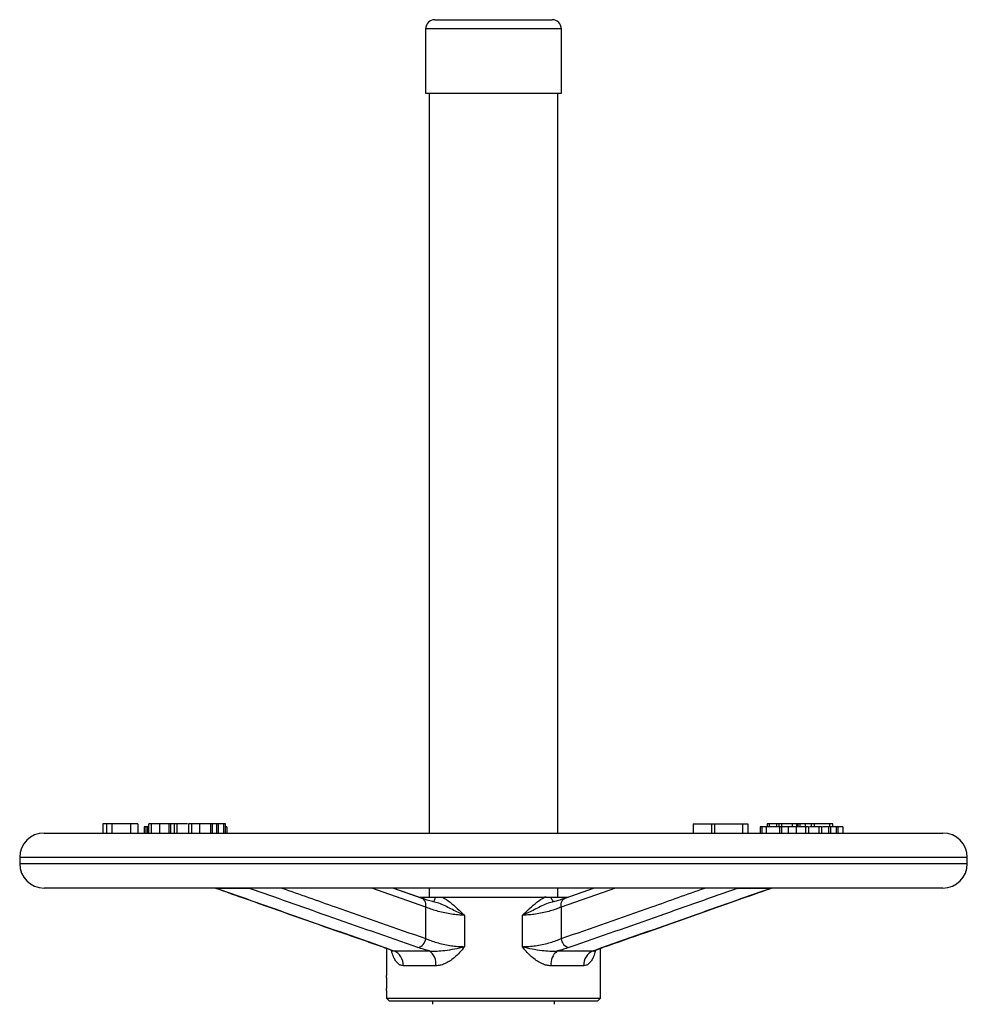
# Model space of a CAD drawing. Header units: millimetres. Extents: x 387 to 2639, y -861 to 1385.
# Tile 24 of 36: x 387 to 697, y 466 to 788. Entities that reach past the tile are written whole.
import ezdxf

# ---------------------------------------------------------------- set-up
doc = ezdxf.new("R2010")
doc.units = ezdxf.units.MM

msp = doc.modelspace()

# ---------------------------------------------------------------- linework, layer by layer
at = {"color": 7, "linetype": 'Continuous', "lineweight": 25}
for p, q in [((523.05, 788.45), (561.45, 788.45)), ((520.05, 785.45), (520.05, 764.45)), ((564.45, 764.45), (564.45, 785.45)), ((520.05, 764.45), (564.45, 764.45)), ((521.25, 764.45), (521.25, 522.45)), ((563.25, 522.45), (563.25, 764.45)), ((414.45, 525.45), (414.45, 522.45)), ((415.68, 525.45), (414.45, 525.45)), ((415.68, 525.45), (415.68, 522.45)), ((417.4, 525.45), (415.68, 525.45)), ((417.4, 525.45), (417.4, 522.45)), ((423.45, 525.45), (417.4, 525.45)), ((423.45, 525.45), (423.45, 522.45)), ((425.91, 525.45), (423.45, 525.45)), ((425.91, 525.45), (425.91, 522.45)), ((429.36, 525.45), (429.36, 522.45)), ((430.38, 522.45), (430.38, 525.45)), ((433.12, 522.45), (433.12, 525.45)), ((436.17, 525.45), (433.12, 525.45)), ((436.74, 525.45), (436.17, 525.45)), ((436.17, 522.45), (436.17, 525.45)), ((436.74, 522.45), (436.74, 525.45)), ((437.64, 525.45), (436.74, 525.45)), ((437.74, 525.45), (437.74, 522.45)), ((438.73, 522.45), (438.73, 525.45)), ((442.51, 525.45), (442.51, 522.45)), ((443.55, 522.45), (443.55, 525.45)), ((449.75, 525.45), (446.14, 525.45)), ((446.14, 522.45), (446.14, 525.45)), ((449.75, 522.45), (449.75, 525.45)), ((450.33, 525.45), (449.75, 525.45)), ((450.33, 522.45), (450.33, 525.45)), ((451.72, 525.45), (450.33, 525.45)), ((451.72, 522.45), (451.72, 525.45)), ((452.29, 525.45), (451.72, 525.45)), ((452.29, 522.45), (452.29, 525.45)), ((454.01, 525.45), (452.29, 525.45)), ((454.01, 522.45), (454.01, 525.45)), ((454.58, 525.45), (454.01, 525.45)), ((454.58, 522.45), (454.58, 525.45)), ((607.6, 525.45), (607.6, 522.45)), ((607.6, 525.45), (613.52, 525.45)), ((613.52, 525.45), (613.52, 522.45)), ((613.52, 525.45), (614.54, 525.45)), ((614.54, 525.45), (614.54, 522.45)), ((614.54, 525.45), (623.74, 525.45)), ((623.74, 525.45), (623.74, 522.45)), ((623.74, 525.45), (625.46, 525.45)), ((625.46, 525.45), (625.46, 522.45)), ((631.78, 525.45), (631.78, 524.45)), ((632.48, 525.45), (631.78, 525.45)), ((632.48, 525.45), (632.48, 524.45)), ((634.85, 525.45), (632.48, 525.45)), ((634.85, 525.45), (634.85, 524.45)), ((635.58, 525.45), (634.85, 525.45)), ((635.58, 525.45), (635.58, 524.45)), ((636.43, 525.45), (635.58, 525.45)), ((636.43, 525.45), (636.43, 524.45)), ((639.92, 525.45), (636.43, 525.45)), ((639.92, 525.45), (639.92, 524.45)), ((641.24, 525.45), (639.92, 525.45)), ((641.37, 525.45), (641.37, 524.45)), ((641.76, 525.45), (641.76, 524.45)), ((644.26, 525.45), (642.45, 525.45)), ((644.26, 525.45), (644.26, 524.45)), ((646.12, 525.45), (644.26, 525.45)), ((646.21, 525.45), (646.21, 524.45)), ((647.2, 525.45), (647.2, 524.45)), ((652.16, 525.45), (652.16, 524.45)), ((653.28, 524.45), (653.28, 525.45)), ((395.25, 522.45), (415.68, 522.45)), ((415.68, 522.45), (689.25, 522.45)), ((428, 524.45), (428, 522.45)), ((428.54, 524.45), (428, 524.45)), ((428.54, 524.45), (428.54, 522.45)), ((429.02, 524.45), (428.54, 524.45)), ((429.02, 524.45), (429.02, 522.45)), ((429.36, 524.45), (429.02, 524.45)), ((442.48, 522.45), (443.24, 522.45)), ((454.98, 524.45), (454.58, 524.45)), ((454.98, 524.45), (454.98, 522.45)), ((629.52, 524.45), (629.52, 522.45)), ((630.06, 524.45), (629.52, 524.45)), ((630.06, 524.45), (630.06, 522.45)), ((631.45, 524.45), (630.06, 524.45)), ((631.45, 524.45), (631.45, 522.45)), ((635.86, 524.45), (631.45, 524.45)), ((635.86, 524.45), (635.86, 522.45)), ((636.52, 524.45), (635.86, 524.45)), ((636.52, 524.45), (636.52, 522.45)), ((638.63, 524.45), (636.52, 524.45)), ((638.63, 524.45), (638.63, 522.45)), ((641.29, 524.45), (638.63, 524.45)), ((641.29, 524.45), (641.29, 522.45)), ((644.28, 524.45), (644.28, 522.45)), ((645.32, 524.45), (645.32, 522.45)), ((648.63, 524.45), (648.63, 522.45)), ((649.67, 522.45), (649.67, 524.45)), ((651.86, 524.45), (649.84, 524.45)), ((651.86, 524.45), (651.86, 522.45)), ((652.52, 524.45), (651.86, 524.45)), ((652.52, 524.45), (652.52, 522.45)), ((654.33, 524.45), (652.52, 524.45)), ((654.33, 524.45), (654.33, 522.45)), ((654.88, 524.45), (654.33, 524.45)), ((654.88, 524.45), (654.88, 522.45)), ((656.51, 524.45), (654.88, 524.45)), ((656.51, 524.45), (656.51, 522.45)), ((387.25, 514.45), (387.25, 512.45)), ((697.25, 512.45), (697.25, 514.45)), ((689.25, 504.45), (395.25, 504.45)), ((462.44, 504.36), (451.77, 504.36)), ((518.93, 501.07), (509.28, 504.45)), ((517.88, 501.45), (509.31, 504.45)), ((521.25, 504.45), (521.25, 501.45)), ((563.25, 501.45), (563.25, 504.45)), ((575.2, 504.45), (565.55, 501.08)), ((632.68, 504.36), (622.01, 504.36)), ((633.13, 504.44), (633.15, 504.45)), ((517.82, 501.45), (523.3, 501.45)), ((525.57, 501.45), (558.91, 501.45)), ((559.46, 501.45), (558.91, 501.45)), ((558.91, 501.45), (561.19, 501.45)), ((561.19, 501.45), (566.63, 501.45)), ((520.07, 487.93), (520.07, 498.24)), ((564.41, 498.24), (564.41, 487.93)), ((532.78, 495.61), (532.78, 485.3)), ((551.7, 485.3), (551.7, 495.61)), ((507.25, 484.77), (507.25, 475.92)), ((509.4, 483.86), (509.44, 483.87)), ((509.55, 483.91), (521.37, 483.91)), ((563.11, 483.91), (574.94, 483.91)), ((575.05, 483.87), (575.08, 483.86)), ((577.25, 468.45), (577.25, 484.78)), ((523.41, 479.06), (512.75, 479.06)), ((571.75, 479.06), (561.08, 479.06)), ((507.25, 470.95), (507.25, 468.45)), ((507.25, 468.45), (508.25, 467.45)), ((507.25, 468.45), (517.5, 468.45)), ((518.2, 467.45), (508.25, 467.45)), ((517.5, 468.45), (577.25, 468.45)), ((576.25, 467.45), (518.2, 467.45)), ((522.25, 467.45), (522.25, 466.45)), ((562.25, 466.45), (562.25, 467.45)), ((576.25, 467.45), (577.25, 468.45))]:
    msp.add_line(p, q, dxfattribs=at)
at = {"color": 8, "linetype": 'Continuous', "lineweight": 25}
for p, q in [((537.53, 785.45), (520.05, 785.45)), ((564.45, 785.45), (537.53, 785.45)), ((642.45, 525.45), (642.45, 524.45)), ((432.62, 514.45), (387.25, 514.45)), ((387.25, 512.45), (697.25, 512.45)), ((697.25, 514.45), (432.62, 514.45)), ((520.07, 498.24), (502.4, 504.45)), ((582.12, 504.45), (564.41, 498.24)), ((509.44, 483.87), (509.55, 483.91)), ((574.94, 483.91), (575.05, 483.87))]:
    msp.add_line(p, q, dxfattribs=at)
at = {"color": 8, "linetype": 'Continuous', "lineweight": 25, "flags": 128}
for points in [[(451.33, 504.44), (451.38, 504.43), (451.77, 504.36)], [(462.44, 504.36), (462.86, 504.43), (462.95, 504.45)], [(621.5, 504.45), (621.59, 504.43), (622.01, 504.36)], [(520.07, 498.24), (520.13, 498.82), (520.1, 499.38), (519.98, 499.9), (519.78, 500.34), (519.51, 500.7), (519.17, 500.96), (518.94, 501.07)], [(522.28, 500.01), (522.41, 500.03), (522.61, 500.12), (522.8, 500.28), (522.97, 500.5), (523.11, 500.78), (523.22, 501.1), (523.3, 501.45)], [(562.21, 500.01), (562.07, 500.03), (561.87, 500.12), (561.68, 500.28), (561.52, 500.5), (561.37, 500.78), (561.26, 501.1), (561.19, 501.45)], [(564.41, 498.24), (564.35, 498.82), (564.38, 499.38), (564.5, 499.9), (564.7, 500.34), (564.97, 500.7), (565.31, 500.96), (565.55, 501.07)], [(506.36, 485.1), (506.36, 485.1), (506.75, 485.02)], [(577.74, 485.02), (578.13, 485.1), (578.13, 485.1)]]:
    msp.add_lwpolyline(points, dxfattribs=at)
at = {"color": 7, "linetype": 'Continuous', "lineweight": 25, "flags": 128}
msp.add_lwpolyline([(632.68, 504.36), (633.08, 504.43), (633.13, 504.44)], dxfattribs=at)
at = {"color": 7, "linetype": 'Continuous', "lineweight": 25}
for centre, radius, start, end in [((523.05, 785.45), 3, 90, 180), ((561.45, 785.45), 3, 0, 90), ((395.25, 514.45), 8, 90, 180), ((689.25, 514.45), 8, 0, 90), ((395.25, 512.45), 8, 180, 270), ((689.25, 512.45), 8, 270, 0), ((516.8, 488.22), 3.29, 282.9594, 354.8945), ((567.68, 488.22), 3.29, 185.1074, 257.0602), ((507.84, 479.3), 4.91, 357.1207, 69.5879), ((518.06, 479.66), 5.38, 353.5373, 52.0609), ((566.43, 479.66), 5.38, 127.9769, 186.4653), ((576.65, 479.3), 4.91, 110.4276, 182.885)]:
    msp.add_arc(centre, radius, start, end, dxfattribs=at)
for points, knots in [([(430.38, 525.45), (430, 525.45), (429.42, 525.45), (429.46, 525.45), (429.47, 525.45)], [0, 0, 0, 0, 0.6390581, 1, 1, 1, 1]), ([(432.95, 525.45), (432.59, 525.45), (431.95, 525.45), (431.04, 525.45), (430.6, 525.45), (430.38, 525.45)], [0, 0, 0, 0, 0.37316, 0.686318, 1, 1, 1, 1]), ([(438.73, 525.45), (438.39, 525.45), (437.82, 525.45), (437.82, 525.45), (437.82, 525.45)], [0, 0, 0, 0, 0.591002, 1, 1, 1, 1]), ([(442.17, 525.45), (441.74, 525.45), (440.92, 525.45), (439.66, 525.45), (439.04, 525.45), (438.73, 525.45)], [0, 0, 0, 0, 0.356891, 0.678255, 1, 1, 1, 1]), ([(443.55, 525.45), (443.27, 525.45), (442.71, 525.45), (442.59, 525.45), (442.52, 525.45)], [0, 0, 0, 0, 0.509747, 1, 1, 1, 1]), ([(446.14, 525.45), (446.07, 525.45), (445.72, 525.45), (444.67, 525.45), (443.98, 525.45), (443.55, 525.45)], [0, 0, 0, 0, 0.081387, 0.438772, 1, 1, 1, 1]), ([(641.76, 525.45), (641.61, 525.45), (641.39, 525.45), (641.41, 525.45), (641.42, 525.45)], [0, 0, 0, 0, 0.665147, 1, 1, 1, 1]), ([(642.45, 525.45), (642.31, 525.45), (642.06, 525.45), (641.85, 525.45), (641.76, 525.45)], [0, 0, 0, 0, 0.560101, 1, 1, 1, 1]), ([(647.2, 525.45), (646.86, 525.45), (646.29, 525.45), (646.29, 525.45), (646.29, 525.45)], [0, 0, 0, 0, 0.599534, 1, 1, 1, 1]), ([(652.16, 525.45), (651.76, 525.45), (650.97, 525.45), (649.49, 525.45), (648.15, 525.45), (647.52, 525.45), (647.2, 525.45)], [0, 0, 0, 0, 0.2805803, 0.5596082, 0.7795777, 1, 1, 1, 1]), ([(653.2, 525.45), (653.22, 525.45), (653.3, 525.45), (652.9, 525.45), (652.41, 525.45), (652.16, 525.45)], [0, 0, 0, 0, 0.161985, 0.58083, 1, 1, 1, 1]), ([(644.28, 524.45), (643.89, 524.45), (643.12, 524.45), (641.96, 524.45), (641.43, 524.45), (641.37, 524.45)], [0, 0, 0, 0, 0.470136, 0.938658, 1, 1, 1, 1]), ([(645.32, 524.45), (645.18, 524.45), (644.94, 524.45), (644.48, 524.45), (644.28, 524.45)], [0, 0, 0, 0, 0.55911, 1, 1, 1, 1]), ([(648.63, 524.45), (648.24, 524.45), (647.46, 524.45), (646.28, 524.45), (645.74, 524.45), (645.67, 524.45)], [0, 0, 0, 0, 0.465578, 0.929848, 1, 1, 1, 1]), ([(649.64, 524.45), (649.65, 524.45), (649.75, 524.45), (649.41, 524.45), (648.89, 524.45), (648.63, 524.45)], [0, 0, 0, 0, 0.047634, 0.523172, 1, 1, 1, 1]), ([(451.29, 504.45), (451.29, 504.45), (451.29, 504.45), (451.31, 504.44), (451.33, 504.44)], [0, 0, 0, 0, 0.091351, 1, 1, 1, 1]), ([(451.32, 504.44), (454.23, 503.42), (467.32, 498.8), (485.66, 492.33), (501.11, 486.93), (506.36, 485.1)], [0, 0, 0, 0, 0.158639, 0.713897, 1, 1, 1, 1]), ([(451.77, 504.36), (460.23, 501.38), (478.57, 494.9), (496.89, 488.48), (506.75, 485.02)], [0, 0, 0, 0, 0.461497, 1, 1, 1, 1]), ([(517.53, 485.02), (507.63, 488.48), (489.25, 494.9), (470.91, 501.38), (462.44, 504.36)], [0, 0, 0, 0, 0.538503, 1, 1, 1, 1]), ([(622.01, 504.36), (613.54, 501.38), (595.21, 494.9), (576.84, 488.48), (566.95, 485.02)], [0, 0, 0, 0, 0.461497, 1, 1, 1, 1]), ([(577.74, 485.02), (587.6, 488.48), (605.9, 494.9), (624.22, 501.38), (632.68, 504.36)], [0, 0, 0, 0, 0.538503, 1, 1, 1, 1]), ([(578.13, 485.1), (582.78, 486.72), (598.9, 492.35), (617.23, 498.82), (630.91, 503.66), (633.13, 504.44)], [0, 0, 0, 0, 0.253408, 0.878703, 1, 1, 1, 1]), ([(578.14, 485.1), (582.8, 486.73), (598.93, 492.35), (617.27, 498.83), (630.96, 503.66), (633.18, 504.44)], [0, 0, 0, 0, 0.253563, 0.878881, 1, 1, 1, 1]), ([(633.16, 504.43), (633.18, 504.44), (633.23, 504.46), (633.22, 504.46), (633.21, 504.45)], [0, 0, 0, 0, 0.267565, 1, 1, 1, 1]), ([(522.99, 499.92), (522.94, 499.93), (522.23, 500.08), (521.02, 500.42), (519.71, 500.8), (519.11, 501.02), (518.96, 501.07)], [0, 0, 0, 0, 0.035835, 0.448531, 0.863906, 1, 1, 1, 1]), ([(523.3, 501.45), (523.67, 501.45), (524.42, 501.45), (525.19, 501.45), (525.57, 501.45)], [0, 0, 0, 0, 0.499341, 1, 1, 1, 1]), ([(525.57, 501.45), (526.41, 500.95), (528.11, 499.92), (530.39, 497.75), (531.95, 496.31), (532.77, 495.61), (532.78, 495.61)], [0, 0, 0, 0, 0.327838, 0.662274, 0.998206, 1, 1, 1, 1]), ([(551.7, 495.61), (551.71, 495.61), (552.53, 496.3), (554.09, 497.74), (556.37, 499.92), (558.07, 500.95), (558.91, 501.45)], [0, 0, 0, 0, 0.001794, 0.336518, 0.672162, 1, 1, 1, 1]), ([(565.52, 501.07), (565.27, 500.98), (564.55, 500.73), (563.2, 500.33), (562.04, 500.05), (561.48, 499.91)], [0, 0, 0, 0, 0.225063, 0.629787, 1, 1, 1, 1]), ([(532.78, 495.61), (532.64, 495.61), (531.78, 495.61), (530.17, 495.71), (527.95, 495.99), (525.75, 496.42), (523.65, 496.96), (521.71, 497.58), (520.62, 498.02), (520.07, 498.24)], [0, 0, 0, 0, 0.031397, 0.188417, 0.345488, 0.508762, 0.672106, 0.836038, 1, 1, 1, 1]), ([(564.41, 498.24), (563.86, 498.02), (562.77, 497.58), (560.84, 496.96), (558.74, 496.42), (556.59, 496), (554.48, 495.73), (553.02, 495.63), (552.1, 495.61), (551.85, 495.61), (551.7, 495.61)], [0, 0, 0, 0, 0.163944, 0.327859, 0.491186, 0.654442, 0.798982, 0.943482, 0.968606, 1, 1, 1, 1]), ([(520.07, 487.93), (520.62, 487.71), (521.71, 487.27), (523.65, 486.65), (525.75, 486.11), (527.89, 485.69), (530, 485.42), (531.46, 485.32), (532.38, 485.3), (532.64, 485.3), (532.78, 485.3)], [0, 0, 0, 0, 0.163944, 0.327859, 0.491186, 0.654442, 0.798982, 0.943482, 0.968606, 1, 1, 1, 1]), ([(551.7, 485.3), (551.85, 485.3), (552.7, 485.31), (554.31, 485.4), (556.54, 485.68), (558.74, 486.11), (560.84, 486.65), (562.77, 487.27), (563.86, 487.71), (564.41, 487.93)], [0, 0, 0, 0, 0.031397, 0.188417, 0.345488, 0.508762, 0.672106, 0.836038, 1, 1, 1, 1]), ([(506.33, 485.1), (506.62, 485), (507.39, 484.74), (508.32, 484.36), (509.07, 484.02), (509.33, 483.88), (509.42, 483.83)], [0, 0, 0, 0, 0.198922, 0.541872, 0.83575, 1, 1, 1, 1]), ([(506.75, 485.02), (507.28, 484.83), (508.36, 484.44), (509.15, 484.09), (509.55, 483.91)], [0, 0, 0, 0, 0.494517, 1, 1, 1, 1]), ([(521.37, 483.91), (520.68, 484.08), (519.3, 484.44), (518.12, 484.82), (517.53, 485.02)], [0, 0, 0, 0, 0.494489, 1, 1, 1, 1]), ([(521.37, 483.91), (522.19, 483.87), (523.83, 483.8), (526.57, 484.1), (529.58, 484.55), (531.72, 485.02), (532.77, 485.3), (532.78, 485.3)], [0, 0, 0, 0, 0.211306, 0.426696, 0.71001, 0.998098, 1, 1, 1, 1]), ([(532.78, 485.3), (532.77, 485.3), (532.26, 484.63), (531.2, 483.35), (529.56, 481.75), (527.89, 480.5), (526.33, 479.67), (524.82, 479.15), (523.88, 479.09), (523.41, 479.06)], [0, 0, 0, 0, 0.001437, 0.204766, 0.407777, 0.570992, 0.733921, 0.867059, 1, 1, 1, 1]), ([(561.08, 479.06), (560.61, 479.09), (559.67, 479.15), (558.15, 479.67), (556.6, 480.5), (554.92, 481.75), (553.28, 483.35), (552.22, 484.63), (551.71, 485.3), (551.7, 485.3)], [0, 0, 0, 0, 0.1329414, 0.2660792, 0.4290076, 0.592223, 0.7952342, 0.998563, 1, 1, 1, 1]), ([(551.7, 485.3), (551.71, 485.3), (552.74, 485.03), (554.88, 484.56), (557.88, 484.1), (560.64, 483.8), (562.29, 483.87), (563.11, 483.91)], [0, 0, 0, 0, 0.001902, 0.284432, 0.573311, 0.785603, 1, 1, 1, 1]), ([(566.95, 485.02), (566.37, 484.83), (565.2, 484.44), (563.81, 484.09), (563.11, 483.91)], [0, 0, 0, 0, 0.4945175, 1, 1, 1, 1]), ([(574.94, 483.91), (575.33, 484.08), (576.12, 484.44), (577.2, 484.82), (577.74, 485.02)], [0, 0, 0, 0, 0.494489, 1, 1, 1, 1]), ([(575.06, 483.84), (575.24, 483.93), (575.63, 484.12), (576.56, 484.52), (577.41, 484.85), (578.02, 485.06), (578.15, 485.1)], [0, 0, 0, 0, 0.272184, 0.58195, 0.90959, 1, 1, 1, 1]), ([(577.25, 484.77), (577.41, 484.83), (577.68, 484.94), (578.03, 485.05), (578.16, 485.1)], [0, 0, 0, 0, 0.597874, 1, 1, 1, 1]), ([(507.34, 473.45), (507.34, 473.73), (507.33, 474.29), (507.31, 475.04), (507.28, 475.6), (507.25, 475.92), (507.25, 475.92), (507.25, 475.92)], [0, 0, 0, 0, 0.2150731, 0.4301328, 0.6455377, 0.8611686, 1, 1, 1, 1]), ([(507.25, 470.95), (507.25, 470.95), (507.25, 470.91), (507.26, 471.07), (507.29, 471.46), (507.32, 472.11), (507.34, 472.81), (507.34, 473.27), (507.34, 473.45)], [0, 0, 0, 0, 0.001518, 0.216304, 0.431087, 0.646343, 0.861816, 1, 1, 1, 1])]:
    msp.add_open_spline(points, degree=3, knots=knots, dxfattribs=at)
at = {"color": 8, "linetype": 'Continuous', "lineweight": 25}
for points, knots in [([(473.05, 504.45), (478.84, 502.41), (494.51, 496.88), (510.19, 491.39), (520.07, 487.93)], [0, 0, 0, 0, 0.36987, 1, 1, 1, 1]), ([(564.41, 487.93), (574.28, 491.39), (589.95, 496.88), (605.61, 502.41), (611.4, 504.45)], [0, 0, 0, 0, 0.63013, 1, 1, 1, 1]), ([(532.78, 495.61), (532.77, 495.61), (532.7, 495.64), (532.36, 495.78), (530.71, 496.47), (527.86, 497.87), (524.97, 499.43), (523.28, 499.79), (522.98, 499.85)], [0, 0, 0, 0, 0.0018894, 0.0215404, 0.1060658, 0.5087997, 0.9111094, 1, 1, 1, 1]), ([(561.5, 499.85), (561.2, 499.78), (559.51, 499.43), (556.63, 497.87), (553.77, 496.47), (552.13, 495.78), (551.78, 495.64), (551.71, 495.61), (551.7, 495.61)], [0, 0, 0, 0, 0.088327, 0.490886, 0.893869, 0.978446, 0.998109, 1, 1, 1, 1]), ([(512.75, 479.06), (512.45, 479.09), (511.87, 479.15), (511.06, 479.67), (510.31, 480.5), (509.61, 481.75), (509.13, 482.98), (508.92, 483.87), (508.86, 484.11)], [0, 0, 0, 0, 0.152317, 0.304859, 0.491533, 0.678536, 0.911135, 1, 1, 1, 1]), ([(575.64, 484.12), (575.58, 483.87), (575.36, 482.98), (574.88, 481.75), (574.18, 480.5), (573.44, 479.67), (572.62, 479.15), (572.04, 479.09), (571.75, 479.06)], [0, 0, 0, 0, 0.089905, 0.322239, 0.509028, 0.695489, 0.847857, 1, 1, 1, 1])]:
    msp.add_open_spline(points, degree=3, knots=knots, dxfattribs=at)

doc.saveas('drawing.dxf')
